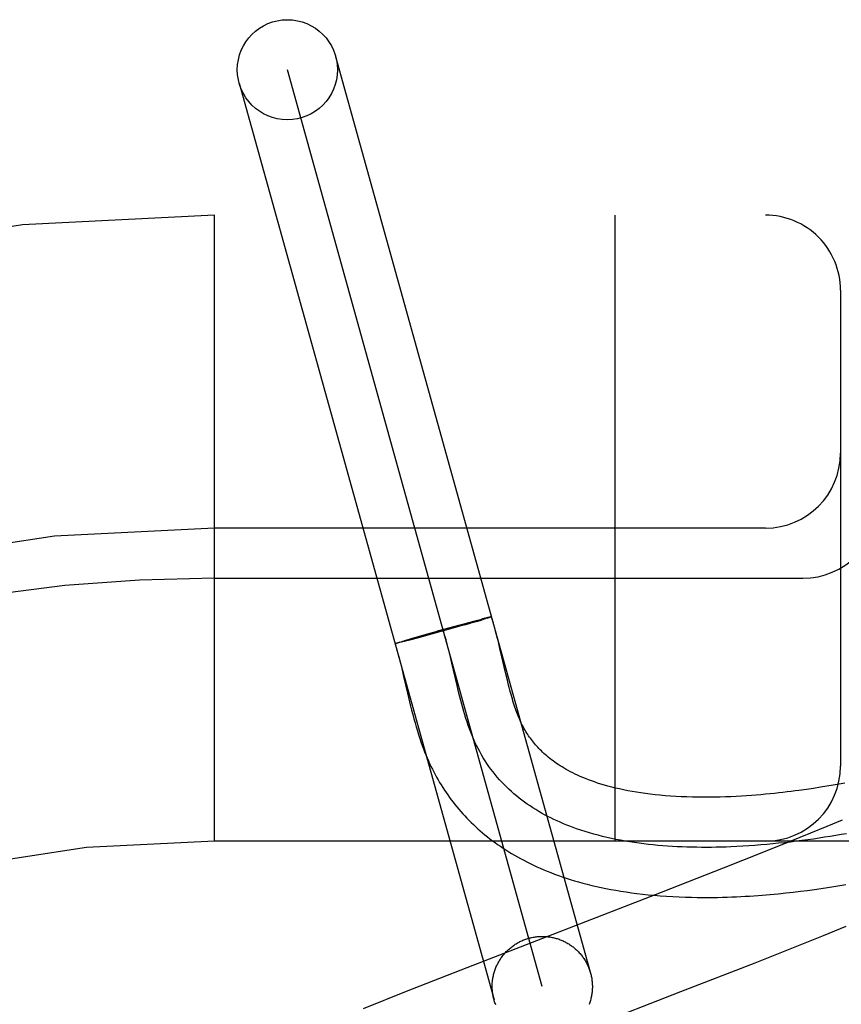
# Model space of a CAD drawing. Header units: inches. Extents: x 0 to 262, y 0 to 169.
# Tile 58 of 83: x 80.367 to 80.532, y 88.291 to 88.488. Entities that reach past the tile are written whole.
import ezdxf

# ---------------------------------------------------------------- set-up
doc = ezdxf.new("R2010")
doc.units = ezdxf.units.IN
doc.header["$LTSCALE"] = 14.3846153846
doc.header["$MEASUREMENT"] = 0
doc.linetypes.add('HIDDEN', pattern=[0.2, 0.1, -0.1])
doc.layers.add('DEFAULT_2', color=8, linetype='HIDDEN')

msp = doc.modelspace()

# ---------------------------------------------------------------- linework, layer by layer
at = {"layer": 'DEFAULT_2', "color": 8, "linetype": 'HIDDEN'}
for p, q in [((80.4305451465, 88.4806047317), (80.4814417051, 88.2975567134)), ((80.4718072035, 88.29487783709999), (80.4209123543, 88.47791970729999)), ((80.4112761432, 88.4752469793), (80.4621727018, 88.292198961)), ((82.1538597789, 88.4488987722), (79.6588776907, 88.4488987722)), ((80.4063597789, 88.3238987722), (80.4063597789, 88.4488987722)), ((80.48635977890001, 88.3238987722), (80.48635977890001, 88.4488987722)), ((80.5313597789, 88.4338987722), (80.5313597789, 88.3388987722)), ((80.5163597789, 88.3863987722), (80.4063597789, 88.3863987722)), ((80.4063597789, 88.37639877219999), (80.5238597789, 88.37639877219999)), ((80.4563011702, 88.36708731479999), (80.4520607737, 88.3658953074)), ((80.4541666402, 88.366731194), (80.4569293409, 88.3674847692)), ((80.4563011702, 88.36708731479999), (80.4575001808, 88.3674298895)), ((80.4568882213, 88.36747391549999), (80.4586719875, 88.36795189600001)), ((80.4587307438, 88.3677853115), (80.4569992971, 88.3672864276)), ((80.458631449, 88.3679414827), (80.4597292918, 88.3682301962)), ((80.4587266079, 88.3677840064), (80.4597779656, 88.36809219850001)), ((80.4603558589, 88.3683925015), (80.4596933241, 88.3682212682)), ((80.4604219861, 88.36828403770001), (80.4597779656, 88.36809219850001)), ((80.4607280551, 88.3684867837), (80.4602851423, 88.3683738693)), ((80.4607846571, 88.36839412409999), (80.460326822, 88.36825570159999)), ((80.4609688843, 88.3685465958), (80.4606667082, 88.3684707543)), ((80.4610180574, 88.3684661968), (80.46070246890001, 88.36836936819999)), ((80.4611106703, 88.36858115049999), (80.4609143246, 88.3685324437)), ((80.4611542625, 88.36850950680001), (80.4609454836, 88.3684441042)), ((80.4612371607, 88.36861138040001), (80.4611106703, 88.36858115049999)), ((80.4612740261, 88.3685477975), (80.4611542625, 88.36850950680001)), ((80.46134814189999, 88.36863723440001), (80.4612371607, 88.36861138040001)), ((80.4613818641, 88.3685822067), (80.4612740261, 88.3685477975)), ((80.4614240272, 88.36859710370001), (80.4613280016, 88.3685653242)), ((80.445448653, 88.3642765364), (80.4477697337, 88.36494292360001)), ((80.4498547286, 88.36528528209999), (80.4470728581, 88.3645268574)), ((80.44741072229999, 88.36484066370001), (80.4477697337, 88.36494292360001)), ((80.4477697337, 88.36494292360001), (80.451995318, 88.3661307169)), ((80.45323932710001, 88.36622402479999), (80.4498547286, 88.36528528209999)), ((80.4543262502, 88.3667752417), (80.4507877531, 88.36579403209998)), ((80.442497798, 88.3633821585), (80.44255660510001, 88.3634023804)), ((80.442529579, 88.3633936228), (80.4425941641, 88.36341541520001)), ((80.4426315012, 88.36337339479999), (80.4425643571, 88.3633582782)), ((80.44256554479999, 88.363406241), (80.442635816, 88.363429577)), ((80.44267680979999, 88.3633834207), (80.4426043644, 88.363366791)), ((80.4426056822, 88.3634200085), (80.44268154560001, 88.3634448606)), ((80.4427492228, 88.36339930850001), (80.4426485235, 88.36337646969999)), ((80.4426499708, 88.3634349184), (80.4427313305, 88.36346125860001)), ((80.4427313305, 88.36346125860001), (80.4428429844, 88.3634973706)), ((80.4428369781, 88.3634203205), (80.4427492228, 88.36339930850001)), ((80.4429308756, 88.3634421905), (80.4428057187, 88.36341245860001)), ((80.4428075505, 88.3634864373), (80.44297058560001, 88.3635378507)), ((80.4431061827, 88.3634852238), (80.4428983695, 88.36343487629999)), ((80.44293295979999, 88.3635263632), (80.4431510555, 88.36359444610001)), ((80.4433488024, 88.3635454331), (80.4430720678, 88.36347645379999)), ((80.4431139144, 88.3635826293), (80.443404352, 88.3636721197)), ((80.4437247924, 88.3636406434), (80.4433133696, 88.36353621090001)), ((80.4433578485, 88.36365768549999), (80.4437950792, 88.3637900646)), ((80.4442754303, 88.36378270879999), (80.4436886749, 88.36363111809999)), ((80.44373560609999, 88.3637720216), (80.44440930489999, 88.3639724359)), ((80.4453284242, 88.3640595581), (80.4442401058, 88.3637732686)), ((80.4443647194, 88.3639594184), (80.4454905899, 88.3642886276)), ((80.4470728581, 88.3645268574), (80.4452978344, 88.36405123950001)), ((80.4633635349, 88.3623372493), (80.4630394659, 88.3636800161)), ((80.4638050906, 88.3604496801), (80.4633635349, 88.3623372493)), ((80.4537712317, 88.3594452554), (80.4534155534, 88.3609364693)), ((80.4548160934, 88.35494942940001), (80.4537712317, 88.3594452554)), ((80.4642102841, 88.3586952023), (80.4638050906, 88.3604496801)), ((80.4437410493, 88.35839843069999), (80.44412170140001, 88.35679247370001)), ((80.4645937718, 88.3570560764), (80.4642102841, 88.3586952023)), ((80.46484274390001, 88.35602024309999), (80.4645937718, 88.3570560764)), ((80.46508941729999, 88.355026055), (80.46484274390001, 88.35602024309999)), ((80.4448971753, 88.35344627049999), (80.4453018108, 88.3517369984)), ((80.45517404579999, 88.3534604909), (80.4548160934, 88.35494942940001)), ((80.5322432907, 88.335494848), (80.5310855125, 88.3352835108)), ((80.5259761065, 88.3344363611), (80.5245505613, 88.33422562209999)), ((80.5273365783, 88.3346480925), (80.5259761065, 88.3344363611)), ((80.5286377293, 88.334860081), (80.5273365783, 88.3346480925)), ((80.5298854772, 88.3350719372), (80.5286377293, 88.334860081)), ((80.5310855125, 88.3352835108), (80.5298854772, 88.3350719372)), ((80.5316769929, 88.32810131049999), (80.5286038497, 88.3268151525)), ((80.5286038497, 88.3268151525), (80.5253596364, 88.32547624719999)), ((81.4063597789, 88.3238987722), (80.4063597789, 88.3238987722)), ((80.5210789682, 88.3237332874), (80.51563892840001, 88.32154853)), ((80.5253596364, 88.32547624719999), (80.5210789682, 88.3237332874)), ((80.51563892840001, 88.32154853), (80.50793112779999, 88.31849531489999)), ((80.50793112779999, 88.31849531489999), (80.49557304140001, 88.3136659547)), ((80.5219119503, 88.31371957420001), (80.5233578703, 88.3138909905)), ((80.5233578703, 88.3138909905), (80.5247646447, 88.3140686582)), ((80.5247646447, 88.3140686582), (80.5261333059, 88.31425161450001)), ((80.5261333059, 88.31425161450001), (80.5274643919, 88.3144389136)), ((80.5274643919, 88.3144389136), (80.5287582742, 88.3146296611)), ((80.5287582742, 88.3146296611), (80.5300153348, 88.31482307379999)), ((80.5300153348, 88.31482307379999), (80.53123583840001, 88.3150184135)), ((80.53123583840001, 88.3150184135), (80.5324200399, 88.31521497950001)), ((80.49557304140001, 88.3136659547), (80.4567651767, 88.29862549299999)), ((80.520425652, 88.31355544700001), (80.5219119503, 88.31371957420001)), ((80.5279834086, 88.30505619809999), (80.5325140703, 88.30689810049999)), ((80.52228980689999, 88.302773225), (80.5279834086, 88.30505619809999)), ((80.5143114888, 88.299617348), (80.52228980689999, 88.302773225)), ((80.4567651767, 88.29862549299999), (80.4446073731, 88.2938512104)), ((80.4995054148, 88.2938422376), (80.5143114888, 88.299617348)), ((80.4446073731, 88.2938512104), (80.4360206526, 88.2904317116)), ((80.4638937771, 88.28004229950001), (80.4995054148, 88.2938422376))]:
    msp.add_line(p, q, dxfattribs=at)
for points in [[(80.4615228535, 88.3686756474), (80.46148513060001, 88.3686677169), (80.46144342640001, 88.3686586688), (80.4613977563, 88.36864850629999), (80.4613063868, 88.3686266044)], [(80.4616625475, 88.36869188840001), (80.4616613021, 88.3686890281), (80.4616559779, 88.3686849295), (80.46164654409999, 88.36867969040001), (80.4616330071, 88.36867331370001), (80.4616153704, 88.3686658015), (80.4615936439, 88.3686571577), (80.4615678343, 88.3686473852), (80.4615379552, 88.368636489), (80.4615040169, 88.36862447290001), (80.4614660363, 88.36861134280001), (80.4614240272, 88.36859710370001)], [(80.4616797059, 88.3686985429), (80.4616742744, 88.3686996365), (80.4616647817, 88.3686995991), (80.4616512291, 88.36869842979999), (80.461633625, 88.36869613), (80.4616119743, 88.3686926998), (80.46158628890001, 88.3686881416), (80.4615565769, 88.3686824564), (80.4614889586, 88.3686671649)], [(80.4615245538, 88.3686744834), (80.4615560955, 88.3686806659), (80.46158357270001, 88.36868571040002), (80.4616069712, 88.36868961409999), (80.46162628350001, 88.368692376), (80.4616414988, 88.3686939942), (80.4616526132, 88.36869446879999), (80.4616596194, 88.3686937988), (80.4616625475, 88.36869188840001)], [(80.4615769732, 88.3686492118), (80.4616039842, 88.3686593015), (80.4616269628, 88.36866827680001), (80.4616458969, 88.3686761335), (80.4616607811, 88.3686828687), (80.4616716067, 88.3686884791), (80.4616783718, 88.36869296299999), (80.461681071, 88.3686963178)], [(80.4630394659, 88.3636800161), (80.4628657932, 88.36437971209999), (80.4626828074, 88.3650999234), (80.4624891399, 88.3658417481), (80.4622832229, 88.3666064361), (80.4620634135, 88.3673948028), (80.4618276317, 88.3682082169), (80.4616810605, 88.36869721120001)], [(80.4534155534, 88.3609364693), (80.4532334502, 88.36167781), (80.4530267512, 88.3624971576), (80.4528146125, 88.3633110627), (80.4525961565, 88.36411864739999), (80.4523705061, 88.364919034), (80.4521367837, 88.36571134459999), (80.451894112, 88.36649470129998)], [(80.4423934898, 88.3633345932), (80.4423956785, 88.3633378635), (80.4424021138, 88.3633423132), (80.4424127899, 88.36334793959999), (80.442427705, 88.3633547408), (80.4424468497, 88.36336271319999), (80.4424702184, 88.3633718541), (80.442497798, 88.3633821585)], [(80.44249687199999, 88.3633447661), (80.44246942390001, 88.3633397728), (80.4424461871, 88.3633359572), (80.4424271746, 88.3633333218), (80.44241239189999, 88.36333186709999), (80.4424018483, 88.3633315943), (80.4423955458, 88.36333250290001)], [(80.4424045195, 88.3633371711), (80.4425834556, 88.36275503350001), (80.44277938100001, 88.3620878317), (80.4429742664, 88.3613938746), (80.4431677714, 88.3606758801), (80.4433597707, 88.3599366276), (80.4435507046, 88.35917709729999), (80.4437410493, 88.35839843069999)], [(80.44259026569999, 88.3633645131), (80.4425531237, 88.36335678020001), (80.4425200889, 88.3633501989), (80.4424911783, 88.3633447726), (80.44246640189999, 88.36334050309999), (80.44244577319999, 88.36333739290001), (80.4424292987, 88.36333544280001), (80.4424169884, 88.3633346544), (80.4424088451, 88.3633350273), (80.4424048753, 88.36333656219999)], [(80.44240507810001, 88.3633392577), (80.4424094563, 88.3633431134), (80.4424180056, 88.3633481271), (80.4424307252, 88.36335429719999), (80.44244760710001, 88.36336162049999), (80.4424686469, 88.36337009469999), (80.442493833, 88.36337971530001), (80.4425231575, 88.363390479)], [(80.44412170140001, 88.35679247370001), (80.44450562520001, 88.3551362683), (80.4448971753, 88.35344627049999)], [(80.50948604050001, 88.3227608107), (80.50850691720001, 88.32272419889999), (80.5075274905, 88.3226947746), (80.5065480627, 88.32267272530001), (80.5055689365, 88.32265823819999), (80.5045904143, 88.32265150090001), (80.5036127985, 88.32265270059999), (80.50263639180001, 88.3226620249), (80.50166149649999, 88.32267966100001), (80.5006884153, 88.3227057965), (80.4997174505, 88.32274061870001), (80.4987489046, 88.32278431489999), (80.49778308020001, 88.32283707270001), (80.49682027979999, 88.3228990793), (80.49586080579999, 88.3229705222), (80.4949049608, 88.3230515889), (80.49395304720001, 88.3231424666), (80.4930053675, 88.32324334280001), (80.4920622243, 88.3233544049), (80.49112392, 88.3234758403), (80.4901907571, 88.32360783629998), (80.4892630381, 88.32375058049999), (80.4883410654, 88.32390426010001), (80.4874251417, 88.3240690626), (80.4865155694, 88.32424517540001), (80.485612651, 88.3244327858), (80.48471668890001, 88.3246320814), (80.4838279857, 88.3248432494), (80.48294684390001, 88.3250664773), (80.4820735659, 88.3253019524), (80.4812084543, 88.3255498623), (80.4803518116, 88.3258103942), (80.4795039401, 88.32608373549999), (80.4786651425, 88.3263700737), (80.47799680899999, 88.32661010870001), (80.4773347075, 88.3268587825), (80.47667899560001, 88.32711619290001), (80.4760298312, 88.3273824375), (80.475387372, 88.3276576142), (80.4747517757, 88.32794182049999), (80.47412319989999, 88.3282351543), (80.4735018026, 88.3285377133), (80.4728877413, 88.3288495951), (80.4722811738, 88.3291708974), (80.4716822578, 88.32950171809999), (80.4710911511, 88.32984215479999), (80.4705080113, 88.3301923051), (80.4699329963, 88.3305522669), (80.4693662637, 88.3309221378), (80.4688079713, 88.33130201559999), (80.4682582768, 88.331691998), (80.4677173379, 88.33209218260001), (80.46718531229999, 88.33250266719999), (80.4666623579, 88.3329235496), (80.4661486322, 88.3333549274), (80.465644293, 88.3337968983), (80.46514949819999, 88.33424956), (80.4646644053, 88.3347130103), (80.4641891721, 88.3351873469), (80.4637239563, 88.3356726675), (80.4632689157, 88.3361690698), (80.462824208, 88.3366766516), (80.46238999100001, 88.33719551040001), (80.4619664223, 88.3377257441), (80.4615536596, 88.33826745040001), (80.4611518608, 88.33882072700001), (80.4607611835, 88.3393856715), (80.4603817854, 88.3399623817), (80.4600138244, 88.3405509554), (80.459657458, 88.3411514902), (80.4593128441, 88.34176408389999), (80.4589801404, 88.34238883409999), (80.4586595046, 88.3430258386), (80.4583510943, 88.343675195), (80.4580550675, 88.3443370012), (80.4577814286, 88.34498676), (80.4575188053, 88.3456475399), (80.457266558, 88.346318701), (80.4570240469, 88.34699960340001), (80.4567906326, 88.347689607), (80.4565656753, 88.348388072), (80.4563485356, 88.3490943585), (80.4561385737, 88.3498078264), (80.45593515, 88.3505278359), (80.455737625, 88.35125374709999), (80.4555453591, 88.35198491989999), (80.4553577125, 88.35272071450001), (80.45517404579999, 88.3534604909)], [(80.5245505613, 88.33422562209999), (80.5230566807, 88.3340172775), (80.5222839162, 88.3339146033), (80.52149401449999, 88.3338132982), (80.5206867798, 88.3337136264), (80.519862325, 88.33361590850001), (80.5190199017, 88.3335203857), (80.5181590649, 88.33342736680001), (80.5172791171, 88.33333716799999), (80.5163794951, 88.33325015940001), (80.51545948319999, 88.3331667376), (80.5145184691, 88.3330873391), (80.5135558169, 88.3330124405), (80.5125706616, 88.33294255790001), (80.5115633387, 88.3328783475), (80.5105330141, 88.33282044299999), (80.5094826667, 88.33276972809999), (80.50841422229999, 88.3327270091), (80.50733037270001, 88.33269308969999), (80.506233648, 88.3326687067), (80.5051268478, 88.33265455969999), (80.5040125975, 88.33265129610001), (80.5028941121, 88.33265950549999), (80.5017735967, 88.3326797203), (80.50065669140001, 88.3327123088), (80.4995474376, 88.3327574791), (80.4984524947, 88.3328150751), (80.4973782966, 88.3328846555), (80.4963286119, 88.3329657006), (80.4953102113, 88.3330572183), (80.4943194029, 88.3331590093), (80.493355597, 88.3332706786), (80.4924161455, 88.3333921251), (80.4914985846, 88.3335233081), (80.4906019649, 88.3336640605), (80.48972388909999, 88.3338145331), (80.4888664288, 88.33397415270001), (80.4880301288, 88.33414250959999), (80.4872168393, 88.33431885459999), (80.4864282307, 88.33450236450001), (80.48566470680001, 88.3346924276), (80.4849273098, 88.3348882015), (80.4842152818, 88.33508923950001), (80.4835283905, 88.3352949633), (80.4828659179, 88.33550495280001), (80.4822273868, 88.3357187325), (80.481611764, 88.33593600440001), (80.4810181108, 88.3361564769), (80.480445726, 88.33637981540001), (80.4798937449, 88.3366057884), (80.479361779, 88.3368339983), (80.4788492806, 88.33706409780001), (80.47835565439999, 88.3372957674), (80.4778804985, 88.3375286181), (80.47742271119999, 88.3377626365), (80.4769814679, 88.3379977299), (80.4765557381, 88.3382339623), (80.4761444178, 88.338471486), (80.4757469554, 88.3387101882), (80.4753626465, 88.3389500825), (80.4749910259, 88.33919106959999), (80.4746315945, 88.33943309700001), (80.4742838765, 88.33967612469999), (80.473947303, 88.3399202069), (80.47362161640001, 88.3401651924), (80.4733064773, 88.3404109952), (80.47300158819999, 88.3406575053), (80.4727066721, 88.3409046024), (80.47242139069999, 88.3411522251), (80.47214545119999, 88.34140028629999), (80.47187848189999, 88.3416487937), (80.4716201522, 88.34189773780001), (80.4713700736, 88.3421471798), (80.4711279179, 88.342397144), (80.470893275, 88.34264777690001), (80.4706657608, 88.3428992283), (80.47044508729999, 88.34315156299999), (80.4702309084, 88.34340493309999), (80.47002309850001, 88.3436592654), (80.4698215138, 88.34391451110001), (80.4696258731, 88.3441707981), (80.469436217, 88.3444278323), (80.4692515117, 88.34468683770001), (80.4690711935, 88.3449485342), (80.4688942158, 88.3452144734), (80.4687193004, 88.34548678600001), (80.4685469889, 88.3457649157), (80.468376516, 88.3460504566), (80.4682105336, 88.34633917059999), (80.4680508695, 88.3466276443), (80.4678984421, 88.3469136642), (80.46775556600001, 88.3471919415), (80.46761926, 88.3474673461), (80.4674883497, 88.34774168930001), (80.46736070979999, 88.3480191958), (80.4672334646, 88.34830653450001), (80.4671064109, 88.34860487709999), (80.4669777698, 88.3489189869), (80.46684848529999, 88.3492471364), (80.4667192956, 88.349587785), (80.4665903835, 88.3499406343), (80.4664621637, 88.3503046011), (80.4663346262, 88.35067969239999), (80.4662078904, 88.35106546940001), (80.4660818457, 88.3514621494), (80.465956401, 88.35186982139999), (80.4658314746, 88.3522885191), (80.4657069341, 88.35271846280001), (80.4655828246, 88.3531592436), (80.4654591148, 88.35361056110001), (80.4653357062, 88.3540722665), (80.4652125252, 88.35454409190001), (80.46508941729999, 88.355026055)], [(80.4453018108, 88.3517369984), (80.4455104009, 88.3508812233), (80.4457235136, 88.3500290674), (80.4459413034, 88.3491836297), (80.44616382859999, 88.348348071), (80.446391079, 88.3475251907), (80.4466228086, 88.34671790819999), (80.4468587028, 88.3459288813), (80.44709820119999, 88.34516086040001), (80.4473405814, 88.3444162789), (80.4475848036, 88.3436979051), (80.44783000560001, 88.34300729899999), (80.4480742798, 88.3423482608), (80.44831856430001, 88.34171650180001), (80.4485622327, 88.3411120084), (80.4488087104, 88.340525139), (80.4490602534, 88.3399501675), (80.4493169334, 88.3393864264), (80.4495814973, 88.33882757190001), (80.4498527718, 88.3382759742), (80.45013060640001, 88.3377316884), (80.45041484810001, 88.3371947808), (80.4507050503, 88.3366658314), (80.4510018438, 88.3361434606), (80.4513057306, 88.33562668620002), (80.4516169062, 88.33511515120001), (80.4519358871, 88.3346080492), (80.4522623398, 88.3341059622), (80.4525961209, 88.3336091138), (80.4529371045, 88.33311768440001), (80.4532850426, 88.3326320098), (80.4536401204, 88.33215181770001), (80.4540024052, 88.3316770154), (80.4543720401, 88.33120741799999), (80.4547492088, 88.3307428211), (80.4551339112, 88.3302832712), (80.4555262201, 88.3298287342), (80.4559261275, 88.3293792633), (80.4563336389, 88.32893489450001), (80.4567487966, 88.32849563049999), (80.4571715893, 88.3280615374), (80.4576021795, 88.3276325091), (80.4580406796, 88.3272084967), (80.45848726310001, 88.32678940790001), (80.45894209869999, 88.3263751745), (80.4594053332, 88.32596576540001), (80.4598771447, 88.3255611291), (80.4603576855, 88.3251612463), (80.4608471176, 88.3247661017), (80.4613456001, 88.3243756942), (80.461853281, 88.3239900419), (80.4623703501, 88.3236091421), (80.4628969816, 88.3232330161), (80.4634333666, 88.32286168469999), (80.4639797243, 88.3224951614), (80.4645362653, 88.322133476), (80.4651032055, 88.3217766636), (80.4656807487, 88.3214247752), (80.4662690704, 88.32107788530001), (80.4668684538, 88.3207360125), (80.467479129, 88.32039921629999), (80.4681014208, 88.3200675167), (80.4687356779, 88.31974094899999), (80.4693822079, 88.31941958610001), (80.4700413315, 88.3191035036), (80.4707133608, 88.3187927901), (80.471398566, 88.31848756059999), (80.4720973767, 88.3181878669), (80.4728101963, 88.31789379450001), (80.4735374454, 88.3176054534), (80.4742795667, 88.3173229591), (80.4750369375, 88.3170464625), (80.47580991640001, 88.31677612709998), (80.4765989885, 88.3165120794), (80.4774045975, 88.31625447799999), (80.4782272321, 88.31600349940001), (80.4790673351, 88.31575934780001), (80.47992548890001, 88.3155221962), (80.4808021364, 88.31529226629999), (80.4816981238, 88.3150696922), (80.4826143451, 88.3148546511), (80.483551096, 88.31464748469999), (80.4845091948, 88.3144484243), (80.4854879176, 88.31425801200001), (80.4864869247, 88.3140766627), (80.4875057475, 88.313904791), (80.4885426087, 88.31374298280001), (80.4896009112, 88.313591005), (80.4906809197, 88.3134491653), (80.49179028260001, 88.3133169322), (80.4929364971, 88.31319417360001), (80.4941204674, 88.31308169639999), (80.495352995, 88.3129795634), (80.49661171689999, 88.3128904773), (80.4978846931, 88.3128154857), (80.4991507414, 88.3127554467), (80.5003889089, 88.3127102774), (80.50158626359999, 88.312678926), (80.5027173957, 88.3126601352), (80.5037990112, 88.3126517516), (80.50483547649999, 88.31265229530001), (80.5058388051, 88.3126606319), (80.5068231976, 88.3126761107), (80.5077865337, 88.31269810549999), (80.508731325, 88.312726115), (80.50965795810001, 88.3127596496), (80.5105673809, 88.3127982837), (80.5114604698, 88.31284164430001), (80.512338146, 88.31288940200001), (80.5132012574, 88.3129412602), (80.5140507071, 88.31299695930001), (80.5148872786, 88.3130562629), (80.5157119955, 88.3131189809), (80.5165250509, 88.3131848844), (80.5173269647, 88.3132537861), (80.51811780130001, 88.3133254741), (80.51889775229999, 88.3133997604), (80.520425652, 88.31355544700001)], [(80.5325591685, 88.32538841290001), (80.53148297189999, 88.3251997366), (80.5303952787, 88.32501502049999), (80.5292966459, 88.32483460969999), (80.5281876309, 88.32465884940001), (80.5270687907, 88.3244880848), (80.5259406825, 88.32432266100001), (80.5248038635, 88.32416292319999), (80.5236588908, 88.3240092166), (80.5225063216, 88.3238618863), (80.5213467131, 88.3237212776), (80.52018062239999, 88.3235877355), (80.5190086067, 88.32346160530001), (80.51783122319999, 88.32334323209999), (80.51664902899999, 88.3232329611), (80.5154625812, 88.3231311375), (80.5142724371, 88.32303810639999), (80.5130791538, 88.32295421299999), (80.5118832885, 88.3228798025), (80.5106853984, 88.32281522), (80.50948604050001, 88.3227608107)], [(80.4621727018, 88.292198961), (80.4621180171, 88.2924040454), (80.4620676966, 88.292610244), (80.4620217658, 88.2928174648), (80.4619802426, 88.2930256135), (80.4619431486, 88.2932345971), (80.4619104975, 88.2934443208), (80.461882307, 88.2936546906), (80.4618585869, 88.29386561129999), (80.4618393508, 88.2940769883), (80.4618246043, 88.294288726), (80.4618143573, 88.2945007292), (80.4618086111, 88.29471290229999), (80.4618073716, 88.29492514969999), (80.4618106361, 88.2951373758), (80.4618184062, 88.2953494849), (80.4618306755, 88.2955613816), (80.46184744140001, 88.2957729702), (80.4618686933, 88.2959841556), (80.4618944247, 88.2961948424), (80.46192462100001, 88.2964049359), (80.46195927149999, 88.29661434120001), (80.46199835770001, 88.2968229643), (80.462041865, 88.2970307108), (80.4620897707, 88.2972374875), (80.4621420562, 88.2974432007), (80.4621986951, 88.2976477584), (80.4622596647, 88.29785106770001), (80.4623249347, 88.2980530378), (80.4623944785, 88.2982535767), (80.462468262, 88.2984525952), (80.4625462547, 88.2986500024), (80.46262841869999, 88.29884571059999), (80.46271471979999, 88.2990396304), (80.4628051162, 88.2992316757), (80.4628995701, 88.2994217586), (80.46299803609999, 88.29960979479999), (80.4631004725, 88.2997956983), (80.4632068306, 88.2999793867), (80.4633170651, 88.3001607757), (80.4634311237, 88.30033978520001), (80.4635489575, 88.3005163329), (80.463670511, 88.3006903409), (80.4637957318, 88.30086172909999), (80.4639245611, 88.30103042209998), (80.4640569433, 88.30119634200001), (80.4641928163, 88.3013594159), (80.4643321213, 88.3015195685), (80.4644747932, 88.3016767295), (80.4646207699, 88.3018308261), (80.4647699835, 88.301981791), (80.46492236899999, 88.30212955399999), (80.4650778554, 88.30227405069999), (80.465236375, 88.30241521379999), (80.4653978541, 88.3025529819), (80.465562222, 88.30268729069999), (80.4657294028, 88.302818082), (80.465899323, 88.3029452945), (80.4660719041, 88.3030688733), (80.4662470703, 88.3031887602), (80.4664247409, 88.30330490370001), (80.4666048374, 88.30341724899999), (80.4667872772, 88.303525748), (80.4669719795, 88.3036303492), (80.4671588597, 88.3037310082), (80.467347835, 88.3038276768), (80.4675388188, 88.3039203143), (80.4677317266, 88.30400887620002), (80.4679264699, 88.3040933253), (80.4681229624, 88.3041736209), (80.4683211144, 88.3042497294), (80.4685208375, 88.3043216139), (80.4687220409, 88.30438924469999), (80.4689245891, 88.3044525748), (80.4691285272, 88.3045116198)], [(80.4691285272, 88.3045116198), (80.4693336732, 88.30456632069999), (80.4695398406, 88.3046166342), (80.4697470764, 88.30466257), (80.46995524, 88.30470409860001), (80.4701642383, 88.3047411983), (80.4703739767, 88.30477385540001), (80.4705843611, 88.30480205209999), (80.4707952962, 88.3048257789), (80.47100668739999, 88.30484502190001), (80.4712184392, 88.30485977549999), (80.4714304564, 88.3048700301), (80.4716426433, 88.30487578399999), (80.4718549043, 88.3048770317), (80.4720671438, 88.3048737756), (80.4722792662, 88.3048660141), (80.472491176, 88.30485375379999), (80.4727027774, 88.3048369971), (80.4729139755, 88.30481575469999), (80.47312467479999, 88.30479003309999), (80.4733347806, 88.3047598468), (80.4735441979, 88.3047252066), (80.4737528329, 88.3046861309), (80.4739605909, 88.30464263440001), (80.474167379, 88.3045947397), (80.4743731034, 88.30454246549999), (80.474577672, 88.30448583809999), (80.47478099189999, 88.3044248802), (80.4749829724, 88.3043596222), (80.4751835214, 88.30429009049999), (80.47538254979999, 88.3042163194), (80.4755799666, 88.3041383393), (80.4757756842, 88.30405618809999), (80.4759696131, 88.3039699), (80.4761616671, 88.30387951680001), (80.4763517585, 88.30378507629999), (80.47653980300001, 88.30368662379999), (80.47672571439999, 88.303584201), (80.4769094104, 88.3034778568), (80.4770908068, 88.3033676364), (80.47726982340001, 88.303253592), (80.47744637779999, 88.3031357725), (80.4776203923, 88.30301423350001), (80.4777917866, 88.3028890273), (80.4779604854, 88.30276021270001), (80.4781264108, 88.30262784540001), (80.47828948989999, 88.3024919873), (80.4784496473, 88.3023526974), (80.4786068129, 88.3022100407), (80.4787609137, 88.3020640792), (80.4789118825, 88.301914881), (80.4790596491, 88.301762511), (80.4792041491, 88.30160704), (80.4793453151, 88.30144853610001), (80.4794830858, 88.3012870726), (80.47961739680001, 88.3011227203), (80.4797481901, 88.3009555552), (80.4798754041, 88.3007856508), (80.47999898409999, 88.30061308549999), (80.48011887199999, 88.3004379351), (80.4802350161, 88.30026028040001), (80.4803473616, 88.30008019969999), (80.4804558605, 88.2998977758), (80.4805604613, 88.2997130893), (80.4806611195, 88.29952622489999), (80.4807577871, 88.29933726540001), (80.48085042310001, 88.2991462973), (80.48093898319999, 88.29895340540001), (80.4810234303, 88.29875867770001), (80.4811037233, 88.29856220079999), (80.4811798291, 88.2983640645), (80.4812517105, 88.2981643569), (80.4813193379, 88.2979631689), (80.481382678, 88.2977605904), (80.4814417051, 88.2975567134)], [(80.4814417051, 88.2975567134), (80.4814963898, 88.29735162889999), (80.4815467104, 88.2971454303), (80.4815926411, 88.29693820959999), (80.48163416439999, 88.2967300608), (80.4816712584, 88.2965210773), (80.4817039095, 88.2963113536), (80.4817321, 88.29610098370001), (80.4817558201, 88.29589006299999), (80.4817750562, 88.295678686), (80.4817898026, 88.2954669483), (80.4818000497, 88.2952549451), (80.4818057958, 88.295042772), (80.4818070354, 88.29483052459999), (80.4818037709, 88.2946182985), (80.4817960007, 88.29440618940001), (80.4817837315, 88.2941942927), (80.4817669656, 88.2939827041), (80.4817457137, 88.29377151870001), (80.48171998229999, 88.29356083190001), (80.481689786, 88.29335073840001), (80.4816551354, 88.2931413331), (80.4816160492, 88.29293271), (80.481572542, 88.2927249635), (80.4815246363, 88.29251818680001), (80.4814723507, 88.2923124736), (80.4814157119, 88.2921079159), (80.4813547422, 88.2919046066), (80.48128947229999, 88.2917026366), (80.4812199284, 88.2915020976), (80.481146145, 88.2913030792)], [(80.4625106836, 88.2911934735), (80.4624345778, 88.2913916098), (80.4623626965, 88.29159131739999), (80.4622950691, 88.29179250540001), (80.462231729, 88.29199508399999), (80.4621727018, 88.292198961)]]:
    msp.add_lwpolyline(points, dxfattribs=at)
msp.add_circle((80.420910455, 88.47792653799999), 0.01, dxfattribs=at)
for centre, radius, start, end in [((80.4063597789, 88.0738987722), 0.375, 90, 180), ((80.5163597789, 88.4338987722), 0.015, 0, 90.00000000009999), ((80.5163597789, 88.4013987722), 0.015, 270, 360), ((80.5238597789, 88.39139877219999), 0.015, 270, 360), ((80.4063597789, 88.0738987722), 0.3125, 90, 180), ((80.4063597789, 88.0738987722), 0.3025, 89.999999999, 180), ((80.5163597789, 88.3388987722), 0.015, 269.9999999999, 359.9999999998), ((80.4063597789, 88.0738987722), 0.25, 90, 180)]:
    msp.add_arc(centre, radius, start, end, dxfattribs=at)

doc.saveas('drawing.dxf')
